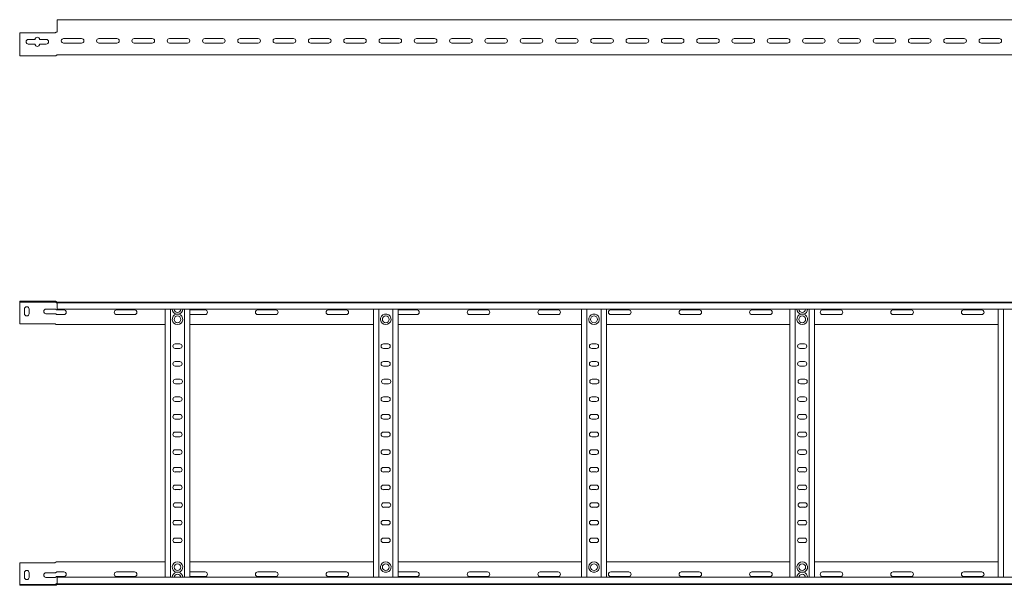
# Model space of a CAD drawing. Header units: millimetres. Extents: x -838 to 7025, y -6768 to -251.
# Tile 8 of 18: x 930 to 2325, y -3527 to -2726. Entities that reach past the tile are written whole.
import ezdxf

# ---------------------------------------------------------------- set-up
doc = ezdxf.new("R2010")
doc.units = ezdxf.units.MM

msp = doc.modelspace()

# ---------------------------------------------------------------- linework, layer by layer
at = {"color": 7, "linetype": 'Continuous', "lineweight": 15}
for p, q in [((6930.3, -2726.4), (983.3, -2726.4)), ((983.3, -2726.4), (983.3, -2733.9)), ((930.3, -2745.1), (930.3, -2774)), ((979.5, -2745.1), (930.3, -2745.1)), ((980.6, -2744.9), (981.1, -2744.5)), ((982.8, -2743.9), (983.3, -2743.9)), ((983.3, -2733.9), (983.3, -2739.2)), ((983.3, -2739.5), (983.3, -2739.2)), ((983.3, -2739.5), (983.3, -2743.4)), ((942.5, -2754.4), (952, -2754.4)), ((952, -2760.9), (942.5, -2760.9)), ((958.5, -2754.4), (968, -2754.4)), ((968, -2760.9), (958.5, -2760.9)), ((992.5, -2753.2), (1018, -2753.2)), ((1018, -2759.7), (992.5, -2759.7)), ((1042.5, -2753.2), (1068, -2753.2)), ((1068, -2759.7), (1042.5, -2759.7)), ((1092.5, -2753.2), (1118, -2753.2)), ((1118, -2759.7), (1092.5, -2759.7)), ((1142.5, -2753.2), (1168, -2753.2)), ((1168, -2759.7), (1142.5, -2759.7)), ((1192.5, -2753.2), (1218, -2753.2)), ((1218, -2759.7), (1192.5, -2759.7)), ((1242.5, -2753.2), (1268, -2753.2)), ((1268, -2759.7), (1242.5, -2759.7)), ((1292.5, -2753.2), (1318, -2753.2)), ((1318, -2759.7), (1292.5, -2759.7)), ((1342.5, -2753.2), (1368, -2753.2)), ((1368, -2759.7), (1342.5, -2759.7)), ((1392.5, -2753.2), (1418, -2753.2)), ((1418, -2759.7), (1392.5, -2759.7)), ((1442.5, -2753.2), (1468, -2753.2)), ((1468, -2759.7), (1442.5, -2759.7)), ((1492.5, -2753.2), (1518, -2753.2)), ((1518, -2759.7), (1492.5, -2759.7)), ((1542.5, -2753.2), (1568, -2753.2)), ((1568, -2759.7), (1542.5, -2759.7)), ((1592.5, -2753.2), (1618, -2753.2)), ((1618, -2759.7), (1592.5, -2759.7)), ((1642.5, -2753.2), (1668, -2753.2)), ((1668, -2759.7), (1642.5, -2759.7)), ((1692.5, -2753.2), (1718, -2753.2)), ((1718, -2759.7), (1692.5, -2759.7)), ((1742.5, -2753.2), (1768, -2753.2)), ((1768, -2759.7), (1742.5, -2759.7)), ((1792.5, -2753.2), (1818, -2753.2)), ((1818, -2759.7), (1792.5, -2759.7)), ((1842.5, -2753.2), (1868, -2753.2)), ((1868, -2759.7), (1842.5, -2759.7)), ((1892.5, -2753.2), (1918, -2753.2)), ((1918, -2759.7), (1892.5, -2759.7)), ((1942.5, -2753.2), (1968, -2753.2)), ((1968, -2759.7), (1942.5, -2759.7)), ((1992.5, -2753.2), (2018, -2753.2)), ((2018, -2759.7), (1992.5, -2759.7)), ((2042.5, -2753.2), (2068, -2753.2)), ((2068, -2759.7), (2042.5, -2759.7)), ((2092.5, -2753.2), (2118, -2753.2)), ((2118, -2759.7), (2092.5, -2759.7)), ((2142.5, -2753.2), (2168, -2753.2)), ((2168, -2759.7), (2142.5, -2759.7)), ((2192.5, -2753.2), (2218, -2753.2)), ((2218, -2759.7), (2192.5, -2759.7)), ((2242.5, -2753.2), (2268, -2753.2)), ((2268, -2759.7), (2242.5, -2759.7)), ((2292.5, -2753.2), (2318, -2753.2)), ((2318, -2759.7), (2292.5, -2759.7)), ((930.3, -2774), (930.3, -2777.6)), ((930.3, -2777.6), (980.6, -2777.6)), ((983.3, -2776.4), (6930.3, -2776.4)), ((930.3, -3125.1), (930.3, -3126.3)), ((979.5, -3125.1), (930.3, -3125.1)), ((930.3, -3126.3), (979.5, -3126.3)), ((930.3, -3128.7), (930.3, -3126.3)), ((930.3, -3157.1), (930.3, -3128.7)), ((937, -3142.8), (937, -3136.3)), ((943.5, -3136.3), (943.5, -3142.8)), ((967.5, -3136.3), (980.6, -3136.3)), ((979.5, -3125.1), (980.6, -3125.1)), ((980.6, -3126.3), (979.5, -3126.3)), ((980.6, -3125.1), (981.1, -3125.1)), ((982.8, -3126.3), (983.2, -3126.3)), ((983.2, -3126.3), (6930.3, -3126.3)), ((983.3, -3127.4), (983.3, -3126.3)), ((6930.3, -3127.4), (983.3, -3127.4)), ((983.3, -3136.5), (983.3, -3127.4)), ((983.3, -3136.5), (6930.3, -3136.5)), ((993, -3137.5), (983.3, -3137.5)), ((1093, -3137.5), (1067.5, -3137.5)), ((1136.3, -3516.1), (1136.3, -3136.5)), ((1143.8, -3516.1), (1143.8, -3136.5)), ((1163.8, -3516.1), (1163.8, -3136.5)), ((1171.3, -3516.1), (1171.3, -3136.5)), ((1193, -3137.5), (1171.3, -3137.5)), ((1293, -3137.5), (1267.5, -3137.5)), ((1393, -3137.5), (1367.5, -3137.5)), ((1431.3, -3516.1), (1431.3, -3136.5)), ((1438.8, -3516.1), (1438.8, -3136.5)), ((1458.8, -3516.1), (1458.8, -3136.5)), ((1466.3, -3516.1), (1466.3, -3136.5)), ((1493, -3137.5), (1467.5, -3137.5)), ((1593, -3137.5), (1567.5, -3137.5)), ((1693, -3137.5), (1667.5, -3137.5)), ((1726.3, -3516.1), (1726.3, -3136.5)), ((1733.8, -3516.1), (1733.8, -3136.5)), ((1753.8, -3516.1), (1753.8, -3136.5)), ((1761.3, -3516.1), (1761.3, -3136.5)), ((1793, -3137.5), (1767.5, -3137.5)), ((1893, -3137.5), (1867.5, -3137.5)), ((1993, -3137.5), (1967.5, -3137.5)), ((2021.3, -3516.1), (2021.3, -3136.5)), ((2028.8, -3516.1), (2028.8, -3136.5)), ((2048.8, -3516.1), (2048.8, -3136.5)), ((2056.3, -3516.1), (2056.3, -3136.5)), ((2093, -3137.5), (2067.5, -3137.5)), ((2193, -3137.5), (2167.5, -3137.5)), ((2293, -3137.5), (2267.5, -3137.5)), ((2316.3, -3516.1), (2316.3, -3136.5)), ((2323.8, -3516.1), (2323.8, -3136.5)), ((980.6, -3142.8), (967.5, -3142.8)), ((983.3, -3144), (993, -3144)), ((1067.5, -3144), (1093, -3144)), ((1155.5, -3143.5), (1152, -3143.5)), ((1171.3, -3144), (1193, -3144)), ((1267.5, -3144), (1293, -3144)), ((1367.5, -3144), (1393, -3144)), ((1450.5, -3143.5), (1447, -3143.5)), ((1467.5, -3144), (1493, -3144)), ((1567.5, -3144), (1593, -3144)), ((1667.5, -3144), (1693, -3144)), ((1745.5, -3143.5), (1742, -3143.5)), ((1767.5, -3144), (1793, -3144)), ((1867.5, -3144), (1893, -3144)), ((1967.5, -3144), (1993, -3144)), ((2040.5, -3143.5), (2037, -3143.5)), ((2067.5, -3144), (2093, -3144)), ((2167.5, -3144), (2193, -3144)), ((2267.5, -3144), (2293, -3144)), ((930.3, -3157.1), (979.5, -3157.1)), ((983.3, -3158.3), (982.8, -3158.3)), ((983.3, -3158.3), (1136.3, -3158.3)), ((1171.3, -3158.3), (1431.3, -3158.3)), ((1466.3, -3158.3), (1726.3, -3158.3)), ((1761.3, -3158.3), (2021.3, -3158.3)), ((2056.3, -3158.3), (2316.3, -3158.3)), ((1157, -3185.5), (1150.5, -3185.5)), ((1150.5, -3192), (1157, -3192)), ((1452, -3185.5), (1445.5, -3185.5)), ((1445.5, -3192), (1452, -3192)), ((1747, -3185.5), (1740.5, -3185.5)), ((1740.5, -3192), (1747, -3192)), ((2042, -3185.5), (2035.5, -3185.5)), ((2035.5, -3192), (2042, -3192)), ((1157, -3210.5), (1150.5, -3210.5)), ((1150.5, -3217), (1157, -3217)), ((1452, -3210.5), (1445.5, -3210.5)), ((1445.5, -3217), (1452, -3217)), ((1747, -3210.5), (1740.5, -3210.5)), ((1740.5, -3217), (1747, -3217)), ((2042, -3210.5), (2035.5, -3210.5)), ((2035.5, -3217), (2042, -3217)), ((1157.6, -3235.5), (1151.1, -3235.5)), ((1452.6, -3235.5), (1446.1, -3235.5)), ((1747.6, -3235.5), (1741.1, -3235.5)), ((2042.6, -3235.5), (2036.1, -3235.5)), ((1151.1, -3242), (1157.6, -3242)), ((1446.1, -3242), (1452.6, -3242)), ((1741.1, -3242), (1747.6, -3242)), ((2036.1, -3242), (2042.6, -3242)), ((1157, -3260.5), (1150.5, -3260.5)), ((1452, -3260.5), (1445.5, -3260.5)), ((1747, -3260.5), (1740.5, -3260.5)), ((2042, -3260.5), (2035.5, -3260.5)), ((1150.5, -3267), (1157, -3267)), ((1445.5, -3267), (1452, -3267)), ((1740.5, -3267), (1747, -3267)), ((2035.5, -3267), (2042, -3267)), ((1157, -3285.5), (1150.5, -3285.5)), ((1452, -3285.5), (1445.5, -3285.5)), ((1747, -3285.5), (1740.5, -3285.5)), ((2042, -3285.5), (2035.5, -3285.5)), ((1150.5, -3292), (1157, -3292)), ((1445.5, -3292), (1452, -3292)), ((1740.5, -3292), (1747, -3292)), ((2035.5, -3292), (2042, -3292)), ((1157, -3310.5), (1150.5, -3310.5)), ((1150.5, -3317), (1157, -3317)), ((1452, -3310.5), (1445.5, -3310.5)), ((1445.5, -3317), (1452, -3317)), ((1747, -3310.5), (1740.5, -3310.5)), ((1740.5, -3317), (1747, -3317)), ((2042, -3310.5), (2035.5, -3310.5)), ((2035.5, -3317), (2042, -3317)), ((1157, -3335.5), (1150.5, -3335.5)), ((1150.5, -3342), (1157, -3342)), ((1452, -3335.5), (1445.5, -3335.5)), ((1445.5, -3342), (1452, -3342)), ((1747, -3335.5), (1740.5, -3335.5)), ((1740.5, -3342), (1747, -3342)), ((2042, -3335.5), (2035.5, -3335.5)), ((2035.5, -3342), (2042, -3342)), ((1157, -3360.5), (1150.5, -3360.5)), ((1452, -3360.5), (1445.5, -3360.5)), ((1747, -3360.5), (1740.5, -3360.5)), ((2042, -3360.5), (2035.5, -3360.5)), ((1150.5, -3367), (1157, -3367)), ((1445.5, -3367), (1452, -3367)), ((1740.5, -3367), (1747, -3367)), ((2035.5, -3367), (2042, -3367)), ((1157, -3385.5), (1150.5, -3385.5)), ((1452, -3385.5), (1445.5, -3385.5)), ((1747, -3385.5), (1740.5, -3385.5)), ((2042, -3385.5), (2035.5, -3385.5)), ((1150.5, -3392), (1157, -3392)), ((1445.5, -3392), (1452, -3392)), ((1740.5, -3392), (1747, -3392)), ((2035.5, -3392), (2042, -3392)), ((1157.6, -3410.5), (1151.1, -3410.5)), ((1151.1, -3417), (1157.6, -3417)), ((1452.6, -3410.5), (1446.1, -3410.5)), ((1446.1, -3417), (1452.6, -3417)), ((1747.6, -3410.5), (1741.1, -3410.5)), ((1741.1, -3417), (1747.6, -3417)), ((2042.6, -3410.5), (2036.1, -3410.5)), ((2036.1, -3417), (2042.6, -3417)), ((1157, -3435.5), (1150.5, -3435.5)), ((1150.5, -3442), (1157, -3442)), ((1452, -3435.5), (1445.5, -3435.5)), ((1445.5, -3442), (1452, -3442)), ((1747, -3435.5), (1740.5, -3435.5)), ((1740.5, -3442), (1747, -3442)), ((2042, -3435.5), (2035.5, -3435.5)), ((2035.5, -3442), (2042, -3442)), ((1157, -3460.5), (1150.5, -3460.5)), ((1150.5, -3467), (1157, -3467)), ((1452, -3460.5), (1445.5, -3460.5)), ((1445.5, -3467), (1452, -3467)), ((1747, -3460.5), (1740.5, -3460.5)), ((1740.5, -3467), (1747, -3467)), ((2042, -3460.5), (2035.5, -3460.5)), ((2035.5, -3467), (2042, -3467)), ((930.3, -3495.5), (979.5, -3495.5)), ((930.3, -3495.5), (930.3, -3523.9)), ((983.3, -3494.3), (982.8, -3494.3)), ((983.3, -3494.3), (1136.3, -3494.3)), ((1171.3, -3494.3), (1431.3, -3494.3)), ((1466.3, -3494.3), (1726.3, -3494.3)), ((1761.3, -3494.3), (2021.3, -3494.3)), ((2056.3, -3494.3), (2316.3, -3494.3)), ((937, -3509.7), (937, -3516.2)), ((943.5, -3516.2), (943.5, -3509.7)), ((980.6, -3509.7), (967.5, -3509.7)), ((983.3, -3508.5), (993, -3508.5)), ((1067.5, -3508.5), (1093, -3508.5)), ((1155.5, -3509.1), (1152, -3509.1)), ((1171.3, -3508.5), (1193, -3508.5)), ((1267.5, -3508.5), (1293, -3508.5)), ((1367.5, -3508.5), (1393, -3508.5)), ((1447, -3509.1), (1450.5, -3509.1)), ((1467.5, -3508.5), (1493, -3508.5)), ((1567.5, -3508.5), (1593, -3508.5)), ((1667.5, -3508.5), (1693, -3508.5)), ((1742, -3509.1), (1745.5, -3509.1)), ((1767.5, -3508.5), (1793, -3508.5)), ((1867.5, -3508.5), (1893, -3508.5)), ((1967.5, -3508.5), (1993, -3508.5)), ((2037, -3509.1), (2040.5, -3509.1)), ((2067.5, -3508.5), (2093, -3508.5)), ((2167.5, -3508.5), (2193, -3508.5)), ((2267.5, -3508.5), (2293, -3508.5)), ((930.3, -3523.9), (930.3, -3526.3)), ((930.3, -3527.5), (930.3, -3526.3)), ((930.3, -3526.3), (979.5, -3526.3)), ((979.5, -3527.5), (930.3, -3527.5)), ((967.5, -3516.2), (980.6, -3516.2)), ((980.6, -3526.3), (979.5, -3526.3)), ((979.5, -3527.5), (980.6, -3527.5)), ((980.6, -3527.5), (981.1, -3527.4)), ((982.8, -3526.3), (983.2, -3526.3)), ((983.2, -3526.3), (6930.3, -3526.3)), ((993, -3515), (983.3, -3515)), ((6930.3, -3516.1), (983.3, -3516.1)), ((983.3, -3516.1), (983.3, -3525.2)), ((983.3, -3525.2), (6930.3, -3525.2)), ((983.3, -3525.2), (983.3, -3526.3)), ((1093, -3515), (1067.5, -3515)), ((1193, -3515), (1171.3, -3515)), ((1293, -3515), (1267.5, -3515)), ((1393, -3515), (1367.5, -3515)), ((1493, -3515), (1467.5, -3515)), ((1593, -3515), (1567.5, -3515)), ((1693, -3515), (1667.5, -3515)), ((1793, -3515), (1767.5, -3515)), ((1893, -3515), (1867.5, -3515)), ((1993, -3515), (1967.5, -3515)), ((2093, -3515), (2067.5, -3515)), ((2193, -3515), (2167.5, -3515)), ((2293, -3515), (2267.5, -3515))]:
    msp.add_line(p, q, dxfattribs=at)
at = {"color": 7, "linetype": 'Continuous', "lineweight": 15, "flags": 128}
for points in [[(1467.5, -3137.5), (1466.4, -3137.7), (1466.3, -3137.8)], [(1466.3, -3143.8), (1466.4, -3143.8), (1467.5, -3144)], [(1466.3, -3508.8), (1466.4, -3508.7), (1467.5, -3508.5)], [(1467.5, -3515), (1466.4, -3514.8), (1466.3, -3514.8)]]:
    msp.add_lwpolyline(points, dxfattribs=at)
at = {"color": 7, "linetype": 'Continuous', "lineweight": 15}
for centre in [(1153.8, -3150.8), (1448.8, -3150.8), (1743.8, -3150.8), (2038.8, -3150.8), (1153.8, -3501.8), (1448.8, -3501.8), (1743.8, -3501.8), (2038.8, -3501.8)]:
    msp.add_circle(centre, 4.75, dxfattribs=at)
for centre, radius, start, end in [((979.5, -2742.5), 2.6, 270, 295.8039), ((982.8, -2743.4), 0.5, 270.1406, 328.6677), ((982.8, -2746.5), 2.6, 90, 90.1406), ((942.5, -2757.6), 3.25, 90, 270), ((955.3, -2754.4), 3.25, 0, 180), ((955.3, -2760.9), 3.25, 180, 0), ((968, -2757.6), 3.25, 270, 90), ((992.5, -2756.4), 3.25, 90, 270), ((1018, -2756.4), 3.25, 270, 90), ((1042.5, -2756.4), 3.25, 90, 270), ((1068, -2756.4), 3.25, 270, 90), ((1092.5, -2756.4), 3.25, 90, 270), ((1118, -2756.4), 3.25, 270, 90), ((1142.5, -2756.4), 3.25, 90, 270), ((1168, -2756.4), 3.25, 270, 90), ((1192.5, -2756.4), 3.25, 90, 270), ((1218, -2756.4), 3.25, 270, 90), ((1242.5, -2756.4), 3.25, 90, 270), ((1268, -2756.4), 3.25, 270, 90), ((1292.5, -2756.4), 3.25, 90, 270), ((1318, -2756.4), 3.25, 270, 90), ((1342.5, -2756.4), 3.25, 90, 270), ((1368, -2756.4), 3.25, 270, 90), ((1392.5, -2756.4), 3.25, 90, 270), ((1418, -2756.4), 3.25, 270, 90), ((1442.5, -2756.4), 3.25, 90, 270), ((1468, -2756.4), 3.25, 270, 90), ((1492.5, -2756.4), 3.25, 90, 270), ((1518, -2756.4), 3.25, 270, 90), ((1542.5, -2756.4), 3.25, 90, 270), ((1568, -2756.4), 3.25, 270, 90), ((1592.5, -2756.4), 3.25, 90, 270), ((1618, -2756.4), 3.25, 270, 90), ((1642.5, -2756.4), 3.25, 90, 270), ((1668, -2756.4), 3.25, 270, 90), ((1692.5, -2756.4), 3.25, 90, 270), ((1718, -2756.4), 3.25, 270, 90), ((1742.5, -2756.4), 3.25, 90, 270), ((1768, -2756.4), 3.25, 270, 90), ((1792.5, -2756.4), 3.25, 90, 270), ((1818, -2756.4), 3.25, 270, 90), ((1842.5, -2756.4), 3.25, 90, 270), ((1868, -2756.4), 3.25, 270, 90), ((1892.5, -2756.4), 3.25, 90, 270), ((1918, -2756.4), 3.25, 270, 90), ((1942.5, -2756.4), 3.25, 90, 270), ((1968, -2756.4), 3.25, 270, 90), ((1992.5, -2756.4), 3.25, 90, 270), ((2018, -2756.4), 3.25, 270, 90), ((2042.5, -2756.4), 3.25, 90, 270), ((2068, -2756.4), 3.25, 270, 90), ((2092.5, -2756.4), 3.25, 90, 270), ((2118, -2756.4), 3.25, 270, 90), ((2142.5, -2756.4), 3.25, 90, 270), ((2168, -2756.4), 3.25, 270, 90), ((2192.5, -2756.4), 3.25, 90, 270), ((2218, -2756.4), 3.25, 270, 90), ((2242.5, -2756.4), 3.25, 90, 270), ((2268, -2756.4), 3.25, 270, 90), ((2292.5, -2756.4), 3.25, 90, 270), ((2318, -2756.4), 3.25, 270, 90), ((980.6, -2775.2), 2.4, 270, 318.1897), ((983.3, -2777.6), 1.2, 90, 138.1897), ((940.3, -3136.3), 3.25, 0, 180), ((967.5, -3139.6), 3.25, 90, 270), ((983.3, -3125.1), 1.2, 245.7747, 270), ((993, -3140.8), 3.25, 270, 90), ((1067.5, -3140.8), 3.25, 90, 270), ((1093, -3140.8), 3.25, 270, 90), ((1153.8, -3136.2), 7.5, 182.4836, 256.7385), ((1153.8, -3136.2), 4.75, 183.9233, 356.0767), ((1153.8, -3136.2), 7.5, 283.2615, 357.5164), ((1193, -3140.8), 3.25, 270, 90), ((1267.5, -3140.8), 3.25, 90, 270), ((1293, -3140.8), 3.25, 270, 90), ((1367.5, -3140.8), 3.25, 90, 270), ((1393, -3140.8), 3.25, 270, 90), ((1493, -3140.8), 3.25, 270, 90), ((1567.5, -3140.8), 3.25, 90, 270), ((1593, -3140.8), 3.25, 270, 90), ((1667.5, -3140.8), 3.25, 90, 270), ((1693, -3140.8), 3.25, 270, 90), ((1767.5, -3140.8), 3.25, 90, 270), ((1793, -3140.8), 3.25, 270, 90), ((1867.5, -3140.8), 3.25, 90, 270), ((1893, -3140.8), 3.25, 270, 90), ((1967.5, -3140.8), 3.25, 90, 270), ((1993, -3140.8), 3.25, 270, 90), ((2038.8, -3136.2), 7.5, 182.4836, 256.7385), ((2038.8, -3136.2), 4.75, 183.9233, 356.0767), ((2038.8, -3136.2), 7.5, 283.2615, 357.5164), ((2067.5, -3140.8), 3.25, 90, 270), ((2093, -3140.8), 3.25, 270, 90), ((2167.5, -3140.8), 3.25, 90, 270), ((2193, -3140.8), 3.25, 270, 90), ((2267.5, -3140.8), 3.25, 90, 270), ((2293, -3140.8), 3.25, 270, 90), ((940.3, -3142.8), 3.25, 180, 0), ((1153.8, -3150.8), 7.5, 103.2615, 76.7385), ((1448.8, -3150.8), 7.5, 103.2615, 76.7385), ((1743.8, -3150.8), 7.5, 103.2615, 76.7385), ((2038.8, -3150.8), 7.5, 103.2615, 76.7385), ((979.5, -3159.7), 2.6, 64.1961, 90), ((1150.5, -3188.8), 3.25, 90, 270), ((1157, -3188.8), 3.25, 270, 90), ((1445.5, -3188.8), 3.25, 90, 270), ((1452, -3188.8), 3.25, 270, 90), ((1740.5, -3188.8), 3.25, 90, 270), ((1747, -3188.8), 3.25, 270, 90), ((2035.5, -3188.8), 3.25, 90, 270), ((2042, -3188.8), 3.25, 270, 90), ((1150.5, -3213.8), 3.25, 89.9999, 269.9999), ((1157, -3213.8), 3.25, 269.9999, 89.9999), ((1445.5, -3213.8), 3.25, 89.9999, 269.9999), ((1452, -3213.8), 3.25, 269.9999, 89.9999), ((1740.5, -3213.8), 3.25, 89.9999, 269.9999), ((1747, -3213.8), 3.25, 269.9999, 89.9999), ((2035.5, -3213.8), 3.25, 89.9999, 269.9999), ((2042, -3213.8), 3.25, 269.9999, 89.9999), ((1151.1, -3238.8), 3.25, 90, 270), ((1157.6, -3238.8), 3.25, 270, 90), ((1446.1, -3238.8), 3.25, 90, 270), ((1452.6, -3238.8), 3.25, 270, 90), ((1741.1, -3238.8), 3.25, 90, 270), ((1747.6, -3238.8), 3.25, 270, 90), ((2036.1, -3238.8), 3.25, 90, 270), ((2042.6, -3238.8), 3.25, 270, 90), ((1150.5, -3263.8), 3.25, 90.0001, 270.0001), ((1157, -3263.8), 3.25, 270.0001, 90.0001), ((1445.5, -3263.8), 3.25, 90.0001, 270.0001), ((1452, -3263.8), 3.25, 270.0001, 90.0001), ((1740.5, -3263.8), 3.25, 90.0001, 270.0001), ((1747, -3263.8), 3.25, 270.0001, 90.0001), ((2035.5, -3263.8), 3.25, 90.0001, 270.0001), ((2042, -3263.8), 3.25, 270.0001, 90.0001), ((1150.5, -3288.8), 3.25, 90, 270), ((1157, -3288.8), 3.25, 270, 90), ((1445.5, -3288.8), 3.25, 90, 270), ((1452, -3288.8), 3.25, 270, 90), ((1740.5, -3288.8), 3.25, 90, 270), ((1747, -3288.8), 3.25, 270, 90), ((2035.5, -3288.8), 3.25, 90, 270), ((2042, -3288.8), 3.25, 270, 90), ((1150.5, -3313.8), 3.25, 89.9999, 269.9999), ((1157, -3313.8), 3.25, 269.9999, 89.9999), ((1445.5, -3313.8), 3.25, 89.9999, 269.9999), ((1452, -3313.8), 3.25, 269.9999, 89.9999), ((1740.5, -3313.8), 3.25, 89.9999, 269.9999), ((1747, -3313.8), 3.25, 269.9999, 89.9999), ((2035.5, -3313.8), 3.25, 89.9999, 269.9999), ((2042, -3313.8), 3.25, 269.9999, 89.9999), ((1150.5, -3338.8), 3.25, 90.0001, 270.0001), ((1157, -3338.8), 3.25, 270.0001, 90.0001), ((1445.5, -3338.8), 3.25, 90.0001, 270.0001), ((1452, -3338.8), 3.25, 270.0001, 90.0001), ((1740.5, -3338.8), 3.25, 90.0001, 270.0001), ((1747, -3338.8), 3.25, 270.0001, 90.0001), ((2035.5, -3338.8), 3.25, 90.0001, 270.0001), ((2042, -3338.8), 3.25, 270.0001, 90.0001), ((1150.5, -3363.8), 3.25, 90, 270), ((1157, -3363.8), 3.25, 270, 90), ((1445.5, -3363.8), 3.25, 90, 270), ((1452, -3363.8), 3.25, 270, 90), ((1740.5, -3363.8), 3.25, 90, 270), ((1747, -3363.8), 3.25, 270, 90), ((2035.5, -3363.8), 3.25, 90, 270), ((2042, -3363.8), 3.25, 270, 90), ((1150.5, -3388.8), 3.25, 89.9999, 269.9999), ((1157, -3388.8), 3.25, 269.9999, 89.9999), ((1445.5, -3388.8), 3.25, 89.9999, 269.9999), ((1452, -3388.8), 3.25, 269.9999, 89.9999), ((1740.5, -3388.8), 3.25, 89.9999, 269.9999), ((1747, -3388.8), 3.25, 269.9999, 89.9999), ((2035.5, -3388.8), 3.25, 89.9999, 269.9999), ((2042, -3388.8), 3.25, 269.9999, 89.9999), ((1151.1, -3413.8), 3.25, 90, 270), ((1157.6, -3413.8), 3.25, 270, 90), ((1446.1, -3413.8), 3.25, 90, 270), ((1452.6, -3413.8), 3.25, 270, 90), ((1741.1, -3413.8), 3.25, 90, 270), ((1747.6, -3413.8), 3.25, 270, 90), ((2036.1, -3413.8), 3.25, 90, 270), ((2042.6, -3413.8), 3.25, 270, 90), ((1150.5, -3438.8), 3.25, 90.0001, 270.0001), ((1157, -3438.8), 3.25, 270.0001, 90.0001), ((1445.5, -3438.8), 3.25, 90.0001, 270.0001), ((1452, -3438.8), 3.25, 270.0001, 90.0001), ((1740.5, -3438.8), 3.25, 90.0001, 270.0001), ((1747, -3438.8), 3.25, 270.0001, 90.0001), ((2035.5, -3438.8), 3.25, 90.0001, 270.0001), ((2042, -3438.8), 3.25, 270.0001, 90.0001), ((1150.5, -3463.8), 3.25, 90, 270), ((1157, -3463.8), 3.25, 270, 90), ((1445.5, -3463.8), 3.25, 90, 270), ((1452, -3463.8), 3.25, 270, 90), ((1740.5, -3463.8), 3.25, 90, 270), ((1747, -3463.8), 3.25, 270, 90), ((2035.5, -3463.8), 3.25, 90, 270), ((2042, -3463.8), 3.25, 270, 90), ((979.5, -3492.9), 2.6, 270, 295.8039), ((1153.8, -3501.8), 7.5, 283.2615, 256.7385), ((1448.8, -3501.8), 7.5, 283.2615, 256.7385), ((1743.8, -3501.8), 7.5, 283.2615, 256.7385), ((2038.8, -3501.8), 7.5, 283.2615, 256.7385), ((940.3, -3509.7), 3.25, 0, 180), ((967.5, -3513), 3.25, 90, 270), ((993, -3511.8), 3.25, 270, 90), ((1067.5, -3511.8), 3.25, 90, 270), ((1093, -3511.8), 3.25, 270, 90), ((1153.8, -3516.4), 7.5, 103.2615, 177.5164), ((1153.8, -3516.4), 4.75, 3.9233, 176.0767), ((1153.8, -3516.4), 7.5, 2.4836, 76.7385), ((1193, -3511.8), 3.25, 270, 90), ((1267.5, -3511.8), 3.25, 90, 270), ((1293, -3511.8), 3.25, 270, 90), ((1367.5, -3511.8), 3.25, 90, 270), ((1393, -3511.8), 3.25, 270, 90), ((1493, -3511.8), 3.25, 270, 90), ((1567.5, -3511.8), 3.25, 90, 270), ((1593, -3511.8), 3.25, 270, 90), ((1667.5, -3511.8), 3.25, 90, 270), ((1693, -3511.8), 3.25, 270, 90), ((1767.5, -3511.8), 3.25, 90, 270), ((1793, -3511.8), 3.25, 270, 90), ((1867.5, -3511.8), 3.25, 90, 270), ((1893, -3511.8), 3.25, 270, 90), ((1967.5, -3511.8), 3.25, 90, 270), ((1993, -3511.8), 3.25, 270, 90), ((2038.8, -3516.4), 7.5, 103.2615, 177.5164), ((2038.8, -3516.4), 4.75, 3.9233, 176.0767), ((2038.8, -3516.4), 7.5, 2.4836, 76.7385), ((2067.5, -3511.8), 3.25, 90, 270), ((2093, -3511.8), 3.25, 270, 90), ((2167.5, -3511.8), 3.25, 90, 270), ((2193, -3511.8), 3.25, 270, 90), ((2267.5, -3511.8), 3.25, 90, 270), ((2293, -3511.8), 3.25, 270, 90), ((940.3, -3516.2), 3.25, 180, 0), ((983.3, -3527.5), 1.2, 90, 114.2253)]:
    msp.add_arc(centre, radius, start, end, dxfattribs=at)
for points, knots in [([(981.1, -2744.5), (981.3, -2744.4), (981.6, -2744.1), (982.1, -2744), (982.3, -2744), (982.4, -2743.9)], [0, 0, 0, 0, 0.415395, 0.827765, 1, 1, 1, 1]), ([(981.5, -2744.3), (981.4, -2744.3), (981.3, -2744.4), (981.1, -2744.5), (981.1, -2744.5)], [0, 0, 0, 0, 0.795512, 1, 1, 1, 1]), ([(982.8, -2743.9), (982.5, -2743.9), (982.1, -2744), (981.7, -2744.1), (981.5, -2744.2), (981.5, -2744.3)], [0, 0, 0, 0, 0.450593, 0.898488, 1, 1, 1, 1]), ([(982.4, -2743.9), (982.5, -2743.9), (982.6, -2743.9), (982.7, -2743.9), (982.8, -2743.9)], [0, 0, 0, 0, 0.782735, 1, 1, 1, 1]), ([(983.2, -2743.7), (983.2, -2743.6), (983.3, -2743.5), (983.3, -2743.5), (983.3, -2743.4)], [0, 0, 0, 0, 0.614497, 1, 1, 1, 1]), ([(981.1, -3126.4), (981, -3126.4), (980.8, -3126.3), (980.6, -3126.3), (980.6, -3126.3)], [0, 0, 0, 0, 0.779149, 1, 1, 1, 1]), ([(980.6, -3136.3), (980.7, -3136.3), (980.9, -3136.3), (981.3, -3136.4), (981.4, -3136.5), (981.5, -3136.6)], [0, 0, 0, 0, 0.346327, 0.691474, 1, 1, 1, 1]), ([(981.1, -3125.1), (981.3, -3125.2), (981.6, -3125.3), (982.1, -3125.6), (982.3, -3125.8), (982.4, -3125.9)], [0, 0, 0, 0, 0.415395, 0.827765, 1, 1, 1, 1]), ([(981.5, -3126.7), (981.4, -3126.6), (981.3, -3126.5), (981.1, -3126.4), (981.1, -3126.4)], [0, 0, 0, 0, 0.795512, 1, 1, 1, 1]), ([(982.8, -3127.4), (982.5, -3127.4), (982.1, -3127.2), (981.7, -3126.9), (981.5, -3126.7), (981.5, -3126.7)], [0, 0, 0, 0, 0.450593, 0.898488, 1, 1, 1, 1]), ([(981.5, -3136.6), (981.6, -3136.6), (981.7, -3136.7), (981.9, -3136.9), (981.9, -3136.9)], [0, 0, 0, 0, 0.771658, 1, 1, 1, 1]), ([(981.9, -3136.9), (982.1, -3137.1), (982.3, -3137.3), (982.8, -3137.5), (983.1, -3137.5), (983.3, -3137.5)], [0, 0, 0, 0, 0.407021, 0.751647, 1, 1, 1, 1]), ([(982.4, -3125.9), (982.5, -3126), (982.6, -3126.1), (982.7, -3126.2), (982.8, -3126.2)], [0, 0, 0, 0, 0.782735, 1, 1, 1, 1]), ([(983.3, -3127.5), (983.3, -3127.5), (983.2, -3127.5), (983.2, -3127.5), (983, -3127.5), (982.9, -3127.5), (982.8, -3127.4), (982.8, -3127.4)], [0, 0, 0, 0, 0.214007, 0.428025, 0.641627, 0.853633, 1, 1, 1, 1]), ([(983.2, -3126.3), (983.2, -3126.3), (983.2, -3126.3), (983.3, -3126.3), (983.3, -3126.3), (983.3, -3126.3), (983.3, -3126.3)], [0, 0, 0, 0, 0.30311, 0.615011, 0.806432, 1, 1, 1, 1]), ([(981.5, -3143.1), (981.4, -3143), (981.2, -3142.9), (980.9, -3142.8), (980.6, -3142.8), (980.6, -3142.8)], [0, 0, 0, 0, 0.406592, 0.81534, 1, 1, 1, 1]), ([(981.9, -3143.4), (981.8, -3143.3), (981.7, -3143.2), (981.5, -3143.1), (981.5, -3143.1)], [0, 0, 0, 0, 0.771596, 1, 1, 1, 1]), ([(983.3, -3144), (983.1, -3144), (982.7, -3144), (982.3, -3143.8), (982, -3143.5), (981.9, -3143.4)], [0, 0, 0, 0, 0.3336655, 0.6660426, 1, 1, 1, 1]), ([(980.6, -3157.3), (980.7, -3157.4), (980.9, -3157.5), (981.1, -3157.6), (981.1, -3157.7)], [0, 0, 0, 0, 0.779014, 1, 1, 1, 1]), ([(981.1, -3157.7), (981.2, -3157.7), (981.3, -3157.8), (981.4, -3157.9), (981.5, -3157.9)], [0, 0, 0, 0, 0.438593, 1, 1, 1, 1]), ([(981.5, -3157.9), (981.7, -3158), (982, -3158.2), (982.5, -3158.3), (982.7, -3158.3), (982.8, -3158.3)], [0, 0, 0, 0, 0.489498, 0.90879, 1, 1, 1, 1]), ([(980.6, -3495.2), (980.7, -3495.1), (980.9, -3495), (981.1, -3494.9), (981.1, -3494.9)], [0, 0, 0, 0, 0.779014, 1, 1, 1, 1]), ([(981.1, -3494.9), (981.2, -3494.8), (981.3, -3494.7), (981.4, -3494.7), (981.5, -3494.6)], [0, 0, 0, 0, 0.438593, 1, 1, 1, 1]), ([(981.5, -3494.6), (981.7, -3494.5), (982, -3494.4), (982.5, -3494.3), (982.7, -3494.3), (982.8, -3494.3)], [0, 0, 0, 0, 0.489498, 0.90879, 1, 1, 1, 1]), ([(981.5, -3509.5), (981.4, -3509.5), (981.2, -3509.6), (980.9, -3509.7), (980.6, -3509.7), (980.6, -3509.7)], [0, 0, 0, 0, 0.406592, 0.81534, 1, 1, 1, 1]), ([(981.9, -3509.1), (981.8, -3509.2), (981.7, -3509.4), (981.5, -3509.5), (981.5, -3509.5)], [0, 0, 0, 0, 0.771596, 1, 1, 1, 1]), ([(983.3, -3508.5), (983.1, -3508.5), (982.7, -3508.6), (982.3, -3508.8), (982, -3509), (981.9, -3509.1)], [0, 0, 0, 0, 0.333665, 0.666043, 1, 1, 1, 1]), ([(980.6, -3516.2), (980.7, -3516.2), (980.9, -3516.2), (981.3, -3516.1), (981.4, -3516), (981.5, -3516)], [0, 0, 0, 0, 0.346327, 0.691474, 1, 1, 1, 1]), ([(981.1, -3526.2), (981, -3526.2), (980.8, -3526.3), (980.6, -3526.3), (980.6, -3526.3)], [0, 0, 0, 0, 0.779149, 1, 1, 1, 1]), ([(981.5, -3525.9), (981.4, -3526), (981.3, -3526.1), (981.1, -3526.1), (981.1, -3526.2)], [0, 0, 0, 0, 0.795512, 1, 1, 1, 1]), ([(981.1, -3527.4), (981.3, -3527.4), (981.6, -3527.3), (982.1, -3527), (982.3, -3526.7), (982.4, -3526.7)], [0, 0, 0, 0, 0.415395, 0.827765, 1, 1, 1, 1]), ([(981.5, -3516), (981.6, -3515.9), (981.7, -3515.8), (981.9, -3515.7), (981.9, -3515.6)], [0, 0, 0, 0, 0.771658, 1, 1, 1, 1]), ([(982.8, -3525.1), (982.5, -3525.2), (982.1, -3525.3), (981.7, -3525.6), (981.5, -3525.8), (981.5, -3525.9)], [0, 0, 0, 0, 0.450593, 0.898488, 1, 1, 1, 1]), ([(981.9, -3515.6), (982.1, -3515.5), (982.3, -3515.2), (982.8, -3515.1), (983.1, -3515), (983.3, -3515)], [0, 0, 0, 0, 0.407021, 0.751647, 1, 1, 1, 1]), ([(982.4, -3526.7), (982.5, -3526.6), (982.6, -3526.5), (982.7, -3526.4), (982.8, -3526.4)], [0, 0, 0, 0, 0.782735, 1, 1, 1, 1]), ([(983.3, -3525.1), (983.3, -3525.1), (983.2, -3525.1), (983.2, -3525.1), (983, -3525.1), (982.9, -3525.1), (982.8, -3525.1), (982.8, -3525.1)], [0, 0, 0, 0, 0.214007, 0.428025, 0.641627, 0.853633, 1, 1, 1, 1]), ([(983.2, -3526.3), (983.2, -3526.3), (983.3, -3526.3), (983.3, -3526.3), (983.3, -3526.3)], [0, 0, 0, 0, 0.614497, 1, 1, 1, 1])]:
    msp.add_open_spline(points, degree=3, knots=knots, dxfattribs=at)

doc.saveas('drawing.dxf')
